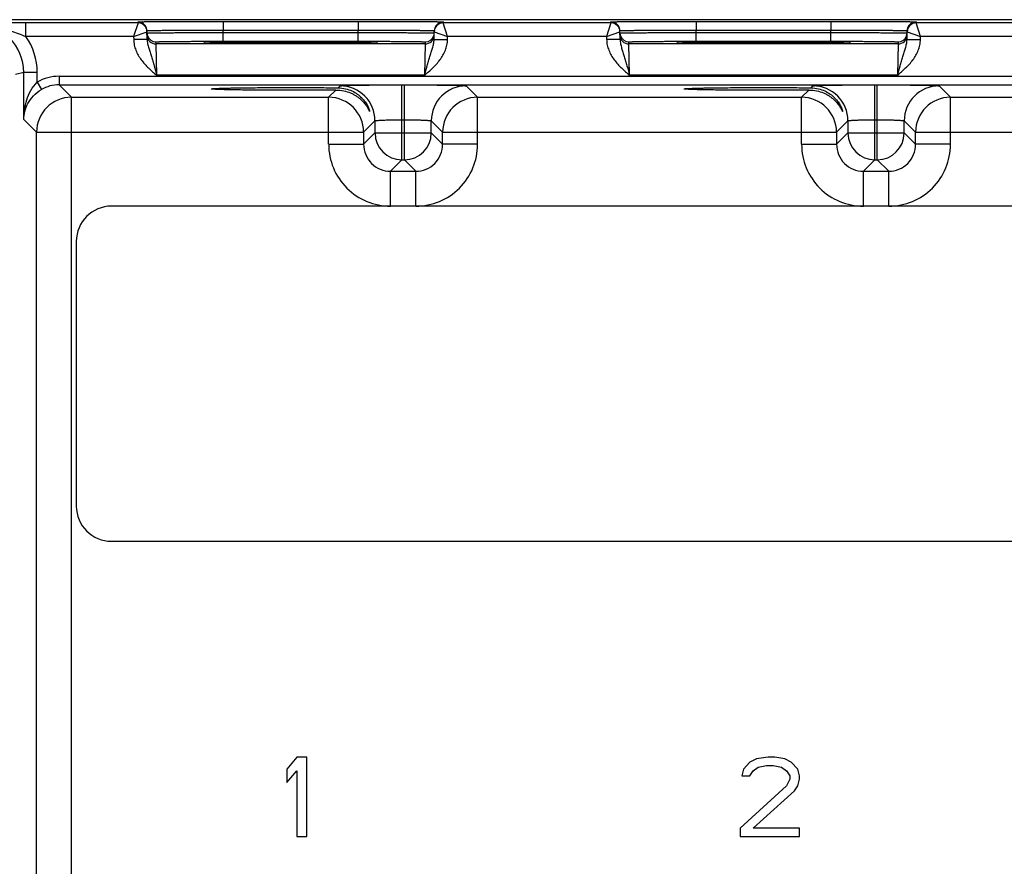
# Model space of a CAD drawing. Header units: inches. Extents: x 0 to 34, y 0 to 22.
# Tile 33 of 41: x 12.7 to 17.1, y 11.3 to 15. Entities that reach past the tile are written whole.
import ezdxf

# ---------------------------------------------------------------- set-up
doc = ezdxf.new("R2010")
doc.units = ezdxf.units.IN
doc.header["$LTSCALE"] = 1.87
doc.header["$MEASUREMENT"] = 0
doc.layers.get('0').update_dxf_attribs({"linetype": 'CONTINUOUS'})

msp = doc.modelspace()

# ---------------------------------------------------------------- linework, layer by layer
at = {"color": 7, "linetype": 'CONTINUOUS'}
for p, q in [((29.9612, 15.0335), (12.3156, 15.0335)), ((13.2044, 15.019), (13.2043, 15.024)), ((13.5843, 15.0257), (13.5843, 14.9864)), ((13.5843, 15.0257), (14.1861, 15.0257)), ((14.1861, 15.0257), (14.1861, 14.9864)), ((14.566, 15.024), (14.5659, 15.019)), ((15.3144, 15.019), (15.3143, 15.024)), ((15.6943, 15.0257), (15.6943, 14.9864)), ((15.6943, 15.0257), (16.2961, 15.0257)), ((16.2961, 15.0257), (16.2961, 14.9864)), ((16.676, 15.024), (16.6759, 15.019)), ((12.7037, 14.959), (12.7037, 15.019)), ((13.2044, 15.019), (12.7037, 15.019)), ((13.2044, 15.019), (13.1848, 14.959)), ((13.245, 14.9457), (13.2443, 14.9847)), ((13.5844, 14.9765), (13.5843, 14.9864)), ((13.5843, 14.9864), (14.1861, 14.9864)), ((14.1859, 14.9765), (14.1861, 14.9864)), ((14.5253, 14.9457), (14.526, 14.9847)), ((15.3144, 15.019), (14.5659, 15.019)), ((14.5856, 14.959), (14.5659, 15.019)), ((15.3144, 15.019), (15.2948, 14.959)), ((15.355, 14.9457), (15.3543, 14.9847)), ((15.6944, 14.9765), (15.6943, 14.9864)), ((15.6943, 14.9864), (16.2961, 14.9864)), ((16.2959, 14.9765), (16.2961, 14.9864)), ((16.6353, 14.9457), (16.636, 14.9847)), ((17.4244, 15.019), (16.6759, 15.019)), ((16.6956, 14.959), (16.6759, 15.019)), ((13.1848, 14.959), (12.7037, 14.959)), ((13.1848, 14.959), (13.2444, 14.9797)), ((13.1848, 14.959), (13.185, 14.9447)), ((13.245, 14.9457), (13.185, 14.9447)), ((13.5844, 14.9372), (13.5844, 14.9765)), ((13.5844, 14.9765), (14.1859, 14.9765)), ((13.5844, 14.9372), (14.1859, 14.9372)), ((14.1859, 14.9372), (14.1859, 14.9765)), ((14.5253, 14.9457), (14.5853, 14.9447)), ((14.5259, 14.9797), (14.5856, 14.959)), ((14.5853, 14.9447), (14.5856, 14.959)), ((15.2948, 14.959), (14.5856, 14.959)), ((15.2948, 14.959), (15.3544, 14.9797)), ((15.2948, 14.959), (15.295, 14.9447)), ((15.355, 14.9457), (15.295, 14.9447)), ((15.6944, 14.9372), (15.6944, 14.9765)), ((15.6944, 14.9765), (16.2959, 14.9765)), ((15.6944, 14.9372), (16.2959, 14.9372)), ((16.2959, 14.9372), (16.2959, 14.9765)), ((16.6353, 14.9457), (16.6953, 14.9447)), ((16.6359, 14.9797), (16.6956, 14.959)), ((16.6953, 14.9447), (16.6956, 14.959)), ((17.4048, 14.959), (16.6956, 14.959)), ((13.2847, 14.9252), (13.2845, 14.9345)), ((14.4856, 14.9252), (13.2847, 14.9252)), ((13.2878, 14.7852), (13.2847, 14.9252)), ((13.5267, 14.9322), (13.5039, 14.9329)), ((13.507, 14.9327), (13.5054, 14.9328)), ((13.509, 14.9327), (13.507, 14.9327)), ((13.5126, 14.9325), (13.509, 14.9327)), ((13.5169, 14.9324), (13.5126, 14.9325)), ((13.524, 14.9322), (13.5169, 14.9324)), ((13.5349, 14.932), (13.524, 14.9322)), ((13.5485, 14.9318), (13.5349, 14.932)), ((13.565, 14.9316), (13.5485, 14.9318)), ((13.5849, 14.9313), (13.565, 14.9316)), ((13.6085, 14.9311), (13.5849, 14.9313)), ((13.636, 14.9309), (13.6085, 14.9311)), ((13.6677, 14.9307), (13.636, 14.9309)), ((13.7039, 14.9305), (13.6677, 14.9307)), ((13.7447, 14.9303), (13.7039, 14.9305)), ((13.7803, 14.9302), (13.7447, 14.9303)), ((13.8185, 14.9301), (13.7803, 14.9302)), ((13.8602, 14.9301), (13.8185, 14.9301)), ((13.9065, 14.9301), (13.8602, 14.9301)), ((13.9427, 14.9301), (13.9065, 14.9301)), ((13.9875, 14.9302), (13.9427, 14.9301)), ((14.0277, 14.9303), (13.9875, 14.9302)), ((14.0639, 14.9305), (14.0277, 14.9303)), ((14.0964, 14.9306), (14.0639, 14.9305)), ((14.1252, 14.9308), (14.0964, 14.9306)), ((14.1502, 14.931), (14.1252, 14.9308)), ((14.176, 14.9312), (14.1502, 14.931)), ((14.1971, 14.9315), (14.176, 14.9312)), ((14.2147, 14.9317), (14.1971, 14.9315)), ((14.2294, 14.9319), (14.2147, 14.9317)), ((14.2416, 14.9321), (14.2294, 14.9319)), ((14.2514, 14.9324), (14.2416, 14.9321)), ((14.2665, 14.9329), (14.2438, 14.9322)), ((14.2577, 14.9325), (14.2514, 14.9324)), ((14.2614, 14.9327), (14.2577, 14.9325)), ((14.2635, 14.9328), (14.2614, 14.9327)), ((14.2652, 14.9328), (14.2635, 14.9328)), ((14.2666, 14.9329), (14.2652, 14.9328)), ((14.4856, 14.9252), (14.4825, 14.7852)), ((14.4858, 14.9345), (14.4856, 14.9252)), ((15.3947, 14.9252), (15.3945, 14.9345)), ((16.5956, 14.9252), (15.3947, 14.9252)), ((15.3978, 14.7852), (15.3947, 14.9252)), ((15.6367, 14.9322), (15.6139, 14.9329)), ((15.617, 14.9327), (15.6154, 14.9328)), ((15.619, 14.9327), (15.617, 14.9327)), ((15.6226, 14.9325), (15.619, 14.9327)), ((15.6269, 14.9324), (15.6226, 14.9325)), ((15.634, 14.9322), (15.6269, 14.9324)), ((15.6449, 14.932), (15.634, 14.9322)), ((15.6585, 14.9318), (15.6449, 14.932)), ((15.675, 14.9316), (15.6585, 14.9318)), ((15.6949, 14.9313), (15.675, 14.9316)), ((15.7185, 14.9311), (15.6949, 14.9313)), ((15.746, 14.9309), (15.7185, 14.9311)), ((15.7777, 14.9307), (15.746, 14.9309)), ((15.8139, 14.9305), (15.7777, 14.9307)), ((15.8547, 14.9303), (15.8139, 14.9305)), ((15.8903, 14.9302), (15.8547, 14.9303)), ((15.9285, 14.9301), (15.8903, 14.9302)), ((15.9702, 14.9301), (15.9285, 14.9301)), ((16.0165, 14.9301), (15.9702, 14.9301)), ((16.0527, 14.9301), (16.0165, 14.9301)), ((16.0975, 14.9302), (16.0527, 14.9301)), ((16.1377, 14.9303), (16.0975, 14.9302)), ((16.1739, 14.9305), (16.1377, 14.9303)), ((16.2064, 14.9306), (16.1739, 14.9305)), ((16.2352, 14.9308), (16.2064, 14.9306)), ((16.2602, 14.931), (16.2352, 14.9308)), ((16.286, 14.9312), (16.2602, 14.931)), ((16.3071, 14.9315), (16.286, 14.9312)), ((16.3247, 14.9317), (16.3071, 14.9315)), ((16.3394, 14.9319), (16.3247, 14.9317)), ((16.3516, 14.9321), (16.3394, 14.9319)), ((16.3614, 14.9324), (16.3516, 14.9321)), ((16.3765, 14.9329), (16.3538, 14.9322)), ((16.3677, 14.9325), (16.3614, 14.9324)), ((16.3714, 14.9327), (16.3677, 14.9325)), ((16.3735, 14.9328), (16.3714, 14.9327)), ((16.3752, 14.9328), (16.3735, 14.9328)), ((16.3766, 14.9329), (16.3752, 14.9328)), ((16.5956, 14.9252), (16.5925, 14.7852)), ((16.5958, 14.9345), (16.5956, 14.9252)), ((12.6945, 14.798), (12.6583, 14.789)), ((12.6945, 14.5886), (12.6945, 14.798)), ((12.7545, 14.798), (12.6945, 14.798)), ((12.7545, 14.7545), (12.7545, 14.798)), ((12.8521, 14.7809), (12.8521, 14.7428)), ((12.8521, 14.7809), (29.5526, 14.7809)), ((14.4825, 14.7852), (13.2878, 14.7852)), ((16.5925, 14.7852), (15.3978, 14.7852)), ((12.7545, 14.7545), (12.7736, 14.7216)), ((12.9078, 14.6872), (12.8521, 14.7428)), ((12.8521, 14.7428), (29.5526, 14.7428)), ((14.0549, 14.6872), (14.0872, 14.7194)), ((14.0972, 14.7295), (14.1057, 14.7379)), ((14.3816, 14.4079), (14.3816, 14.7427)), ((14.3816, 14.7427), (14.3928, 14.7427)), ((14.3928, 14.4079), (14.3928, 14.7427)), ((14.6687, 14.7379), (14.7194, 14.6872)), ((16.1649, 14.6872), (16.1972, 14.7194)), ((16.2072, 14.7295), (16.2157, 14.7379)), ((16.4916, 14.4079), (16.4916, 14.7427)), ((16.4916, 14.7427), (16.5028, 14.7427)), ((16.5028, 14.4079), (16.5028, 14.7427)), ((16.7787, 14.7379), (16.8294, 14.6872)), ((12.9078, 8.4418), (12.9078, 14.6872)), ((12.9078, 14.6872), (14.0549, 14.6872)), ((14.0549, 14.4772), (14.0549, 14.6872)), ((14.7194, 14.4772), (14.7194, 14.6872)), ((14.7194, 14.6872), (16.1649, 14.6872)), ((16.1649, 14.4772), (16.1649, 14.6872)), ((16.8294, 14.4772), (16.8294, 14.6872)), ((16.8294, 14.6872), (18.2749, 14.6872)), ((12.7518, 14.5312), (12.6945, 14.5886)), ((14.3816, 14.5867), (14.3928, 14.5867)), ((16.4916, 14.5867), (16.5028, 14.5867)), ((14.2616, 14.582), (14.2109, 14.5312)), ((14.2616, 14.582), (14.2616, 14.5279)), ((14.5127, 14.5279), (14.5127, 14.582)), ((14.5127, 14.582), (14.5635, 14.5312)), ((16.3716, 14.582), (16.3209, 14.5312)), ((16.3716, 14.582), (16.3716, 14.5279)), ((16.6227, 14.5279), (16.6227, 14.582)), ((16.6227, 14.582), (16.6735, 14.5312)), ((12.7518, 8.5977), (12.7518, 14.5312)), ((12.7518, 14.5312), (14.2109, 14.5312)), ((14.2109, 14.5312), (14.2109, 14.4772)), ((14.2616, 14.5279), (14.2109, 14.4772)), ((14.2616, 14.5279), (14.5127, 14.5279)), ((14.5127, 14.5279), (14.5635, 14.4772)), ((14.5635, 14.4772), (14.5635, 14.5312)), ((14.5635, 14.5312), (16.3209, 14.5312)), ((16.3209, 14.5312), (16.3209, 14.4772)), ((16.3716, 14.5279), (16.3209, 14.4772)), ((16.3716, 14.5279), (16.6227, 14.5279)), ((16.6227, 14.5279), (16.6735, 14.4772)), ((16.6735, 14.4772), (16.6735, 14.5312)), ((16.6735, 14.5312), (18.4309, 14.5312)), ((14.0549, 14.4772), (14.2109, 14.4772)), ((14.7194, 14.4772), (14.5635, 14.4772)), ((16.1649, 14.4772), (16.3209, 14.4772)), ((16.8294, 14.4772), (16.6735, 14.4772)), ((14.3816, 14.4079), (14.3309, 14.3572)), ((14.3816, 14.4079), (14.3928, 14.4079)), ((14.3928, 14.4079), (14.4435, 14.3572)), ((16.4916, 14.4079), (16.4409, 14.3572)), ((16.4916, 14.4079), (16.5028, 14.4079)), ((16.5028, 14.4079), (16.5535, 14.3572)), ((14.3309, 14.2012), (14.3309, 14.3572)), ((14.3309, 14.3572), (14.4435, 14.3572)), ((14.4435, 14.2012), (14.4435, 14.3572)), ((16.4409, 14.2012), (16.4409, 14.3572)), ((16.4409, 14.3572), (16.5535, 14.3572)), ((16.5535, 14.2012), (16.5535, 14.3572)), ((29.3069, 14.2012), (13.0864, 14.2012)), ((12.9289, 14.0438), (12.9289, 12.8627)), ((13.0864, 12.7052), (29.3069, 12.7052)), ((13.9132, 11.7417), (13.8689, 11.6889)), ((13.9575, 11.7417), (13.9132, 11.7417)), ((13.9575, 11.3873), (13.9575, 11.7417)), ((15.9641, 11.7341), (15.9346, 11.719)), ((16.0158, 11.7417), (15.9641, 11.7341)), ((16.0453, 11.7417), (16.0158, 11.7417)), ((16.0896, 11.7341), (16.0453, 11.7417)), ((16.1191, 11.719), (16.0896, 11.7341)), ((13.8689, 11.6889), (13.8689, 11.6286)), ((15.9051, 11.6889), (15.8977, 11.6587)), ((15.9346, 11.719), (15.9051, 11.6889)), ((15.9493, 11.6813), (15.9715, 11.6964)), ((15.9715, 11.6964), (16.0084, 11.704)), ((16.0084, 11.704), (16.0379, 11.704)), ((16.0379, 11.704), (16.0748, 11.6964)), ((16.0748, 11.6964), (16.097, 11.6813)), ((16.1487, 11.6889), (16.1191, 11.719)), ((16.156, 11.6587), (16.1487, 11.6889)), ((13.8689, 11.6286), (13.9132, 11.6813)), ((13.9132, 11.6813), (13.9132, 11.3873)), ((15.8977, 11.6587), (15.9346, 11.6587)), ((15.9346, 11.6587), (15.9493, 11.6813)), ((16.097, 11.6813), (16.1118, 11.6587)), ((16.1118, 11.6437), (16.097, 11.6135)), ((16.1118, 11.6587), (16.1118, 11.6437)), ((16.1487, 11.6135), (16.156, 11.6437)), ((16.156, 11.6437), (16.156, 11.6587)), ((16.097, 11.6135), (15.8903, 11.425)), ((16.1339, 11.5909), (16.1487, 11.6135)), ((15.9493, 11.425), (16.1339, 11.5909)), ((15.8903, 11.425), (15.8903, 11.3873)), ((16.156, 11.425), (15.9493, 11.425)), ((16.156, 11.3873), (16.156, 11.425)), ((13.9132, 11.3873), (13.9575, 11.3873)), ((15.8903, 11.3873), (16.156, 11.3873))]:
    msp.add_line(p, q, dxfattribs=at)
for points in [[(13.5054, 14.9328), (13.504, 14.9329), (13.5035, 14.9329), (13.503, 14.933), (13.5026, 14.933), (13.5024, 14.933), (13.5022, 14.933)], [(14.2682, 14.933), (14.2681, 14.933), (14.2679, 14.933), (14.2675, 14.933), (14.2671, 14.9329), (14.2666, 14.9329)], [(15.6154, 14.9328), (15.614, 14.9329), (15.6135, 14.9329), (15.613, 14.933), (15.6126, 14.933), (15.6124, 14.933), (15.6122, 14.933)], [(16.3782, 14.933), (16.3781, 14.933), (16.3779, 14.933), (16.3775, 14.933), (16.3771, 14.9329), (16.3766, 14.9329)]]:
    msp.add_lwpolyline(points, dxfattribs=at)
for centre, radius, start, end in [((13.2044, 14.984), 0.04, 18.8019, 90.0002), ((14.566, 14.984), 0.04, 89.9998, 161.1981), ((15.3144, 14.984), 0.04, 18.8019, 90.0002), ((16.676, 14.984), 0.04, 89.9998, 161.1981), ((12.474, 14.798), 0.2205, 0.0041, 90.0099), ((12.7063, -33.3846), 48.4036, 90.00308, 90.18806), ((13.2044, 14.979), 0.04, 1.0012, 89.9999), ((13.2041, 14.984), 0.0402, 1.0528, 18.7474), ((14.5659, 14.979), 0.04, 90.0018, 179), ((14.5662, 14.984), 0.0402, 161.2526, 178.9472), ((15.3144, 14.979), 0.04, 1.0012, 89.9999), ((15.3141, 14.984), 0.0402, 1.0528, 18.7474), ((16.6759, 14.979), 0.04, 90.0018, 179), ((16.6762, 14.984), 0.0402, 161.2526, 178.9472), ((12.4741, 14.798), 0.2804, 359.9998, 35.0326), ((13.2848, 14.9746), 0.0402, 181.0528, 198.7479), ((13.2847, 14.9652), 0.04, 180.9999, 270.0003), ((13.2845, 14.9745), 0.04, 198.8014, 270.0007), ((14.4856, 14.9652), 0.04, 269.9997, 359.0001), ((14.4858, 14.9745), 0.04, 269.9993, 341.1986), ((14.4856, 14.9746), 0.0402, 341.2521, 358.9472), ((15.3948, 14.9746), 0.0402, 181.0528, 198.7479), ((15.3947, 14.9652), 0.04, 180.9999, 270.0003), ((15.3945, 14.9745), 0.04, 198.8014, 270.0007), ((16.5956, 14.9652), 0.04, 269.9997, 359.0001), ((16.5958, 14.9745), 0.04, 269.9993, 341.1986), ((16.5956, 14.9746), 0.0402, 341.2521, 358.9472), ((12.8521, 14.5869), 0.194, 89.999, 120.2205), ((12.8521, 14.5869), 0.156, 89.9936, 120.2181), ((14.1056, 14.5819), 0.156, 0.0209, 89.9791), ((14.6688, 14.5819), 0.156, 90.0209, 179.9791), ((16.2156, 14.5819), 0.156, 0.0209, 89.9791), ((16.7788, 14.5819), 0.156, 90.0209, 179.9791), ((12.9078, 14.5312), 0.156, 90.0209, 179.9791), ((14.0549, 14.5312), 0.156, 0.0209, 89.9791), ((14.7195, 14.5312), 0.156, 90.0209, 179.9791), ((16.1649, 14.5312), 0.156, 0.0209, 89.9791), ((16.8295, 14.5312), 0.156, 90.0209, 179.9791), ((14.3817, 14.528), 0.12, 180.021, 269.979), ((14.3927, 14.528), 0.12, 270.021, 359.979), ((16.4917, 14.528), 0.12, 180.021, 269.979), ((16.5027, 14.528), 0.12, 270.021, 359.979), ((14.3309, 14.4772), 0.2759, 179.9966, 270.0034), ((14.3308, 14.4771), 0.1199, 179.9646, 270.0355), ((14.4435, 14.4772), 0.2759, 269.9966, 0.0034), ((14.4436, 14.4771), 0.1199, 269.9646, 0.0355), ((16.4409, 14.4772), 0.2759, 179.9966, 270.0034), ((16.4408, 14.4771), 0.1199, 179.9646, 270.0355), ((16.5535, 14.4772), 0.2759, 269.9966, 0.0034), ((16.5536, 14.4771), 0.1199, 269.9646, 0.0355), ((13.0864, 14.0438), 0.1575, 90, 180), ((13.0864, 12.8627), 0.1575, 180, 270)]:
    msp.add_arc(centre, radius, start, end, dxfattribs=at)
for points, knots in [([(13.2043, 15.024), (13.2043, 15.024), (13.2044, 15.0241), (13.2045, 15.0241), (13.2046, 15.0241), (13.2049, 15.0241), (13.2055, 15.0242), (13.2063, 15.0242), (13.2073, 15.0242), (13.2085, 15.0243), (13.21, 15.0243), (13.2124, 15.0244), (13.216, 15.0244), (13.221, 15.0245), (13.2268, 15.0246), (13.2335, 15.0247), (13.2411, 15.0247), (13.2528, 15.0248), (13.2694, 15.025), (13.2915, 15.0251), (13.3165, 15.0252), (13.344, 15.0253), (13.3739, 15.0254), (13.4057, 15.0255), (13.4393, 15.0256), (13.4743, 15.0256), (13.5228, 15.0257), (13.5596, 15.0257), (13.5843, 15.0257)], [0, 0, 0, 0, 0.000092, 0.000323, 0.000702, 0.001231, 0.002737, 0.004843, 0.007547, 0.010849, 0.014746, 0.019237, 0.029987, 0.043073, 0.058463, 0.076123, 0.096008, 0.118071, 0.168514, 0.226966, 0.292866, 0.365578, 0.444402, 0.528578, 0.617296, 0.7097, 0.8049, 1, 1, 1, 1]), ([(14.1861, 15.0257), (14.2108, 15.0257), (14.2475, 15.0257), (14.296, 15.0256), (14.331, 15.0256), (14.3646, 15.0255), (14.3965, 15.0254), (14.4263, 15.0253), (14.4539, 15.0252), (14.4788, 15.0251), (14.501, 15.025), (14.5176, 15.0248), (14.5293, 15.0247), (14.5368, 15.0247), (14.5435, 15.0246), (14.5493, 15.0245), (14.5543, 15.0244), (14.5579, 15.0244), (14.5603, 15.0243), (14.5618, 15.0243), (14.5631, 15.0242), (14.5641, 15.0242), (14.5649, 15.0242), (14.5654, 15.0241), (14.5657, 15.0241), (14.5659, 15.0241), (14.5659, 15.0241), (14.566, 15.024), (14.566, 15.024)], [0, 0, 0, 0, 0.1951, 0.2903, 0.382704, 0.471422, 0.555598, 0.634422, 0.707134, 0.773034, 0.831486, 0.881929, 0.903992, 0.923877, 0.941537, 0.956927, 0.970014, 0.980763, 0.985254, 0.989151, 0.992453, 0.995157, 0.997263, 0.998769, 0.999298, 0.999677, 0.999908, 1, 1, 1, 1]), ([(15.3143, 15.024), (15.3143, 15.024), (15.3144, 15.0241), (15.3145, 15.0241), (15.3146, 15.0241), (15.3149, 15.0241), (15.3155, 15.0242), (15.3163, 15.0242), (15.3173, 15.0242), (15.3185, 15.0243), (15.32, 15.0243), (15.3224, 15.0244), (15.326, 15.0244), (15.331, 15.0245), (15.3368, 15.0246), (15.3435, 15.0247), (15.3511, 15.0247), (15.3628, 15.0248), (15.3794, 15.025), (15.4015, 15.0251), (15.4265, 15.0252), (15.454, 15.0253), (15.4839, 15.0254), (15.5157, 15.0255), (15.5493, 15.0256), (15.5843, 15.0256), (15.6328, 15.0257), (15.6696, 15.0257), (15.6943, 15.0257)], [0, 0, 0, 0, 0.000092, 0.000323, 0.000702, 0.001231, 0.002737, 0.004843, 0.007547, 0.010849, 0.014746, 0.019237, 0.029987, 0.043073, 0.058463, 0.076123, 0.096008, 0.118071, 0.168514, 0.226966, 0.292866, 0.365578, 0.444402, 0.528578, 0.617296, 0.7097, 0.8049, 1, 1, 1, 1]), ([(16.2961, 15.0257), (16.3208, 15.0257), (16.3575, 15.0257), (16.406, 15.0256), (16.441, 15.0256), (16.4746, 15.0255), (16.5065, 15.0254), (16.5363, 15.0253), (16.5639, 15.0252), (16.5888, 15.0251), (16.611, 15.025), (16.6276, 15.0248), (16.6393, 15.0247), (16.6468, 15.0247), (16.6535, 15.0246), (16.6593, 15.0245), (16.6643, 15.0244), (16.6679, 15.0244), (16.6703, 15.0243), (16.6718, 15.0243), (16.6731, 15.0242), (16.6741, 15.0242), (16.6749, 15.0242), (16.6754, 15.0241), (16.6757, 15.0241), (16.6759, 15.0241), (16.6759, 15.0241), (16.676, 15.024), (16.676, 15.024)], [0, 0, 0, 0, 0.1951, 0.2903, 0.382704, 0.471422, 0.555598, 0.634422, 0.707134, 0.773034, 0.831486, 0.881929, 0.903992, 0.923877, 0.941537, 0.956927, 0.970014, 0.980763, 0.985254, 0.989151, 0.992453, 0.995157, 0.997263, 0.998769, 0.999298, 0.999677, 0.999908, 1, 1, 1, 1]), ([(12.5689, 15.006), (12.5803, 15.003), (12.6028, 14.9963), (12.6362, 14.9844), (12.6697, 14.9715), (12.6922, 14.9631), (12.7037, 14.959)], [0, 0, 0, 0, 0.2459, 0.49373, 0.744893, 1, 1, 1, 1]), ([(13.2443, 14.9847), (13.2443, 14.9848), (13.2445, 14.9848), (13.2448, 14.9849), (13.2453, 14.9849), (13.246, 14.985), (13.247, 14.985), (13.2481, 14.9851), (13.2494, 14.9851), (13.2516, 14.9852), (13.2548, 14.9853), (13.2592, 14.9854), (13.2645, 14.9855), (13.2705, 14.9856), (13.2772, 14.9857), (13.2877, 14.9858), (13.3025, 14.9859), (13.3223, 14.9861), (13.3446, 14.9862), (13.3693, 14.9863), (13.396, 14.9864), (13.4245, 14.9864), (13.4654, 14.9865), (13.5188, 14.9865), (13.5622, 14.9864), (13.5843, 14.9864)], [0, 0, 0, 0, 0.000343, 0.001258, 0.002769, 0.004877, 0.007583, 0.010885, 0.014783, 0.019274, 0.030023, 0.043108, 0.058497, 0.076155, 0.096038, 0.118099, 0.168538, 0.226986, 0.292883, 0.365592, 0.444414, 0.528588, 0.617304, 0.804905, 1, 1, 1, 1]), ([(14.1861, 14.9864), (14.2082, 14.9864), (14.2515, 14.9865), (14.305, 14.9865), (14.3458, 14.9864), (14.3743, 14.9864), (14.4011, 14.9863), (14.4257, 14.9862), (14.448, 14.9861), (14.4678, 14.9859), (14.4827, 14.9858), (14.4931, 14.9857), (14.4999, 14.9856), (14.5059, 14.9855), (14.5111, 14.9854), (14.5156, 14.9853), (14.5188, 14.9852), (14.5209, 14.9851), (14.5223, 14.9851), (14.5234, 14.985), (14.5243, 14.985), (14.525, 14.9849), (14.5255, 14.9849), (14.5258, 14.9848), (14.526, 14.9848), (14.526, 14.9847)], [0, 0, 0, 0, 0.195095, 0.382696, 0.471411, 0.555586, 0.634408, 0.707117, 0.773013, 0.831462, 0.881901, 0.903962, 0.923845, 0.941503, 0.956892, 0.969977, 0.980726, 0.985217, 0.989114, 0.992417, 0.995123, 0.997231, 0.998742, 0.999657, 1, 1, 1, 1]), ([(15.3543, 14.9847), (15.3543, 14.9848), (15.3545, 14.9848), (15.3548, 14.9849), (15.3553, 14.9849), (15.356, 14.985), (15.357, 14.985), (15.3581, 14.9851), (15.3594, 14.9851), (15.3616, 14.9852), (15.3648, 14.9853), (15.3692, 14.9854), (15.3745, 14.9855), (15.3805, 14.9856), (15.3872, 14.9857), (15.3977, 14.9858), (15.4125, 14.9859), (15.4323, 14.9861), (15.4546, 14.9862), (15.4793, 14.9863), (15.506, 14.9864), (15.5345, 14.9864), (15.5754, 14.9865), (15.6288, 14.9865), (15.6722, 14.9864), (15.6943, 14.9864)], [0, 0, 0, 0, 0.000343, 0.001258, 0.002769, 0.004877, 0.007583, 0.010885, 0.014783, 0.019274, 0.030023, 0.043108, 0.058497, 0.076155, 0.096038, 0.118099, 0.168538, 0.226986, 0.292883, 0.365592, 0.444414, 0.528588, 0.617304, 0.804905, 1, 1, 1, 1]), ([(16.2961, 14.9864), (16.3182, 14.9864), (16.3615, 14.9865), (16.415, 14.9865), (16.4558, 14.9864), (16.4843, 14.9864), (16.5111, 14.9863), (16.5357, 14.9862), (16.558, 14.9861), (16.5778, 14.9859), (16.5927, 14.9858), (16.6031, 14.9857), (16.6099, 14.9856), (16.6159, 14.9855), (16.6211, 14.9854), (16.6256, 14.9853), (16.6288, 14.9852), (16.6309, 14.9851), (16.6323, 14.9851), (16.6334, 14.985), (16.6343, 14.985), (16.635, 14.9849), (16.6355, 14.9849), (16.6358, 14.9848), (16.636, 14.9848), (16.636, 14.9847)], [0, 0, 0, 0, 0.195095, 0.382696, 0.471411, 0.555586, 0.634408, 0.707117, 0.773013, 0.831462, 0.881901, 0.903962, 0.923845, 0.941503, 0.956892, 0.969977, 0.980726, 0.985217, 0.989114, 0.992417, 0.995123, 0.997231, 0.998742, 0.999657, 1, 1, 1, 1]), ([(13.185, 14.9447), (13.1852, 14.9365), (13.1871, 14.9202), (13.1942, 14.8967), (13.2049, 14.8746), (13.2229, 14.8473), (13.2508, 14.8172), (13.2755, 14.7959), (13.2878, 14.7852)], [0, 0, 0, 0, 0.124949, 0.24993, 0.374943, 0.499986, 0.749894, 1, 1, 1, 1]), ([(13.2445, 14.9738), (13.2445, 14.9739), (13.2447, 14.9739), (13.245, 14.9739), (13.2455, 14.974), (13.2462, 14.974), (13.2472, 14.9741), (13.2483, 14.9741), (13.2496, 14.9742), (13.2518, 14.9742), (13.255, 14.9743), (13.2594, 14.9744), (13.2646, 14.9745), (13.2706, 14.9746), (13.2774, 14.9747), (13.2879, 14.9749), (13.3027, 14.975), (13.3225, 14.9752), (13.3448, 14.9754), (13.3695, 14.9756), (13.3962, 14.9757), (13.4247, 14.9759), (13.4655, 14.9761), (13.519, 14.9763), (13.5623, 14.9764), (13.5844, 14.9765)], [0, 0, 0, 0, 0.00033, 0.001241, 0.002749, 0.004856, 0.007562, 0.010864, 0.014762, 0.019252, 0.030002, 0.043087, 0.058478, 0.076136, 0.09602, 0.118081, 0.168521, 0.226971, 0.292867, 0.365577, 0.444399, 0.528574, 0.617291, 0.804896, 1, 1, 1, 1]), ([(13.245, 14.9457), (13.2451, 14.9391), (13.2469, 14.9259), (13.252, 14.9067), (13.2578, 14.8877), (13.2639, 14.8684), (13.27, 14.8484), (13.2781, 14.8206), (13.2839, 14.7995), (13.2878, 14.7852)], [0, 0, 0, 0, 0.120104, 0.238267, 0.357051, 0.478567, 0.603962, 0.733306, 1, 1, 1, 1]), ([(13.2845, 14.9345), (13.2845, 14.9346), (13.2847, 14.9346), (13.2849, 14.9347), (13.2854, 14.9347), (13.286, 14.9348), (13.2868, 14.9349), (13.2883, 14.935), (13.2905, 14.9351), (13.2937, 14.9352), (13.2977, 14.9353), (13.3023, 14.9354), (13.3076, 14.9355), (13.3135, 14.9357), (13.3228, 14.9358), (13.3358, 14.936), (13.3533, 14.9362), (13.373, 14.9364), (13.3948, 14.9366), (13.4183, 14.9367), (13.4435, 14.9369), (13.4795, 14.937), (13.5267, 14.9371), (13.5649, 14.9372), (13.5844, 14.9372)], [0, 0, 0, 0, 0.000367, 0.001291, 0.002806, 0.004918, 0.007626, 0.010931, 0.019321, 0.030071, 0.043156, 0.058545, 0.076201, 0.096083, 0.118142, 0.168576, 0.22702, 0.292911, 0.365614, 0.444431, 0.5286, 0.617312, 0.804907, 1, 1, 1, 1]), ([(13.5039, 14.9341), (13.5098, 14.9343), (13.5252, 14.9347), (13.5536, 14.9352), (13.592, 14.9357), (13.6392, 14.9361), (13.6939, 14.9364), (13.7767, 14.9367), (13.8852, 14.9369), (13.9936, 14.9367), (14.0764, 14.9364), (14.1311, 14.9361), (14.1784, 14.9357), (14.2168, 14.9352), (14.2451, 14.9347), (14.2606, 14.9343), (14.2665, 14.9341)], [0, 0, 0, 0, 0.0232, 0.0608, 0.111657, 0.174242, 0.246665, 0.326737, 0.500006, 0.673274, 0.753345, 0.825766, 0.88835, 0.939205, 0.976802, 1, 1, 1, 1]), ([(14.1859, 14.9765), (14.208, 14.9764), (14.2514, 14.9763), (14.3048, 14.9761), (14.3456, 14.9759), (14.3742, 14.9757), (14.4009, 14.9756), (14.4255, 14.9754), (14.4478, 14.9752), (14.4676, 14.975), (14.4825, 14.9749), (14.4929, 14.9747), (14.4997, 14.9746), (14.5057, 14.9745), (14.5109, 14.9744), (14.5154, 14.9743), (14.5186, 14.9742), (14.5207, 14.9742), (14.5221, 14.9741), (14.5232, 14.9741), (14.5241, 14.974), (14.5248, 14.974), (14.5254, 14.9739), (14.5256, 14.9739), (14.5258, 14.9739), (14.5258, 14.9738)], [0, 0, 0, 0, 0.195104, 0.382709, 0.471426, 0.555601, 0.634423, 0.707132, 0.773029, 0.831478, 0.881918, 0.90398, 0.923864, 0.941522, 0.956912, 0.969998, 0.980748, 0.985238, 0.989136, 0.992438, 0.995144, 0.997251, 0.998759, 0.99967, 1, 1, 1, 1]), ([(14.1859, 14.9372), (14.2054, 14.9372), (14.2437, 14.9371), (14.2908, 14.937), (14.3269, 14.9369), (14.352, 14.9367), (14.3756, 14.9366), (14.3973, 14.9364), (14.417, 14.9362), (14.4345, 14.936), (14.4476, 14.9358), (14.4568, 14.9357), (14.4628, 14.9355), (14.4681, 14.9354), (14.4727, 14.9353), (14.4766, 14.9352), (14.4798, 14.9351), (14.4821, 14.935), (14.4835, 14.9349), (14.4843, 14.9348), (14.4849, 14.9347), (14.4854, 14.9347), (14.4856, 14.9346), (14.4858, 14.9346), (14.4858, 14.9345)], [0, 0, 0, 0, 0.195093, 0.382688, 0.4714, 0.555569, 0.634386, 0.707089, 0.77298, 0.831424, 0.881858, 0.903917, 0.923799, 0.941455, 0.956844, 0.969929, 0.980679, 0.989069, 0.992374, 0.995082, 0.997194, 0.998709, 0.999633, 1, 1, 1, 1]), ([(14.4825, 14.7852), (14.4864, 14.7995), (14.4922, 14.8206), (14.5003, 14.8484), (14.5064, 14.8684), (14.5125, 14.8877), (14.5184, 14.9067), (14.5234, 14.9259), (14.5252, 14.9391), (14.5253, 14.9457)], [0, 0, 0, 0, 0.266694, 0.396038, 0.521433, 0.642949, 0.761733, 0.879896, 1, 1, 1, 1]), ([(14.4825, 14.7852), (14.4949, 14.7959), (14.5196, 14.8172), (14.5474, 14.8473), (14.5655, 14.8746), (14.5761, 14.8967), (14.5833, 14.9202), (14.5852, 14.9365), (14.5853, 14.9447)], [0, 0, 0, 0, 0.250117, 0.500028, 0.625067, 0.750078, 0.875056, 1, 1, 1, 1]), ([(15.295, 14.9447), (15.2952, 14.9365), (15.2971, 14.9202), (15.3042, 14.8967), (15.3149, 14.8746), (15.3329, 14.8473), (15.3608, 14.8172), (15.3855, 14.7959), (15.3978, 14.7852)], [0, 0, 0, 0, 0.124949, 0.24993, 0.374943, 0.499986, 0.749894, 1, 1, 1, 1]), ([(15.3545, 14.9738), (15.3545, 14.9739), (15.3547, 14.9739), (15.355, 14.9739), (15.3555, 14.974), (15.3562, 14.974), (15.3572, 14.9741), (15.3583, 14.9741), (15.3596, 14.9742), (15.3618, 14.9742), (15.365, 14.9743), (15.3694, 14.9744), (15.3746, 14.9745), (15.3806, 14.9746), (15.3874, 14.9747), (15.3979, 14.9749), (15.4127, 14.975), (15.4325, 14.9752), (15.4548, 14.9754), (15.4795, 14.9756), (15.5062, 14.9757), (15.5347, 14.9759), (15.5755, 14.9761), (15.629, 14.9763), (15.6723, 14.9764), (15.6944, 14.9765)], [0, 0, 0, 0, 0.00033, 0.001241, 0.002749, 0.004856, 0.007562, 0.010864, 0.014762, 0.019252, 0.030002, 0.043087, 0.058478, 0.076136, 0.09602, 0.118081, 0.168521, 0.226971, 0.292867, 0.365577, 0.444399, 0.528574, 0.617291, 0.804896, 1, 1, 1, 1]), ([(15.355, 14.9457), (15.3551, 14.9391), (15.3569, 14.9259), (15.362, 14.9067), (15.3678, 14.8877), (15.3739, 14.8684), (15.38, 14.8484), (15.3881, 14.8206), (15.3939, 14.7995), (15.3978, 14.7852)], [0, 0, 0, 0, 0.120104, 0.238267, 0.357051, 0.478567, 0.603962, 0.733306, 1, 1, 1, 1]), ([(15.3945, 14.9345), (15.3945, 14.9346), (15.3947, 14.9346), (15.3949, 14.9347), (15.3954, 14.9347), (15.396, 14.9348), (15.3968, 14.9349), (15.3983, 14.935), (15.4005, 14.9351), (15.4037, 14.9352), (15.4077, 14.9353), (15.4123, 14.9354), (15.4176, 14.9355), (15.4235, 14.9357), (15.4328, 14.9358), (15.4458, 14.936), (15.4633, 14.9362), (15.483, 14.9364), (15.5048, 14.9366), (15.5283, 14.9367), (15.5535, 14.9369), (15.5895, 14.937), (15.6367, 14.9371), (15.6749, 14.9372), (15.6944, 14.9372)], [0, 0, 0, 0, 0.000367, 0.001291, 0.002806, 0.004918, 0.007626, 0.010931, 0.019321, 0.030071, 0.043156, 0.058545, 0.076201, 0.096083, 0.118142, 0.168576, 0.22702, 0.292911, 0.365614, 0.444431, 0.5286, 0.617312, 0.804907, 1, 1, 1, 1]), ([(15.6139, 14.9341), (15.6198, 14.9343), (15.6352, 14.9347), (15.6636, 14.9352), (15.702, 14.9357), (15.7492, 14.9361), (15.8039, 14.9364), (15.8867, 14.9367), (15.9952, 14.9369), (16.1036, 14.9367), (16.1864, 14.9364), (16.2411, 14.9361), (16.2884, 14.9357), (16.3268, 14.9352), (16.3551, 14.9347), (16.3706, 14.9343), (16.3765, 14.9341)], [0, 0, 0, 0, 0.0232, 0.0608, 0.111657, 0.174242, 0.246665, 0.326737, 0.500006, 0.673274, 0.753345, 0.825766, 0.88835, 0.939205, 0.976802, 1, 1, 1, 1]), ([(16.2959, 14.9765), (16.318, 14.9764), (16.3614, 14.9763), (16.4148, 14.9761), (16.4556, 14.9759), (16.4842, 14.9757), (16.5109, 14.9756), (16.5355, 14.9754), (16.5578, 14.9752), (16.5776, 14.975), (16.5925, 14.9749), (16.6029, 14.9747), (16.6097, 14.9746), (16.6157, 14.9745), (16.6209, 14.9744), (16.6254, 14.9743), (16.6286, 14.9742), (16.6307, 14.9742), (16.6321, 14.9741), (16.6332, 14.9741), (16.6341, 14.974), (16.6348, 14.974), (16.6354, 14.9739), (16.6356, 14.9739), (16.6358, 14.9739), (16.6358, 14.9738)], [0, 0, 0, 0, 0.195104, 0.382709, 0.471426, 0.555601, 0.634423, 0.707132, 0.773029, 0.831478, 0.881918, 0.90398, 0.923864, 0.941522, 0.956912, 0.969998, 0.980748, 0.985238, 0.989136, 0.992438, 0.995144, 0.997251, 0.998759, 0.99967, 1, 1, 1, 1]), ([(16.2959, 14.9372), (16.3154, 14.9372), (16.3537, 14.9371), (16.4008, 14.937), (16.4369, 14.9369), (16.462, 14.9367), (16.4856, 14.9366), (16.5073, 14.9364), (16.527, 14.9362), (16.5445, 14.936), (16.5576, 14.9358), (16.5668, 14.9357), (16.5728, 14.9355), (16.5781, 14.9354), (16.5827, 14.9353), (16.5866, 14.9352), (16.5898, 14.9351), (16.5921, 14.935), (16.5935, 14.9349), (16.5943, 14.9348), (16.5949, 14.9347), (16.5954, 14.9347), (16.5956, 14.9346), (16.5958, 14.9346), (16.5958, 14.9345)], [0, 0, 0, 0, 0.195093, 0.382688, 0.4714, 0.555569, 0.634386, 0.707089, 0.77298, 0.831424, 0.881858, 0.903917, 0.923799, 0.941455, 0.956844, 0.969929, 0.980679, 0.989069, 0.992374, 0.995082, 0.997194, 0.998709, 0.999633, 1, 1, 1, 1]), ([(16.5925, 14.7852), (16.5964, 14.7995), (16.6022, 14.8206), (16.6103, 14.8484), (16.6164, 14.8684), (16.6225, 14.8877), (16.6284, 14.9067), (16.6334, 14.9259), (16.6352, 14.9391), (16.6353, 14.9457)], [0, 0, 0, 0, 0.266694, 0.396038, 0.521433, 0.642949, 0.761733, 0.879896, 1, 1, 1, 1]), ([(16.5925, 14.7852), (16.6049, 14.7959), (16.6296, 14.8172), (16.6574, 14.8473), (16.6755, 14.8746), (16.6861, 14.8967), (16.6933, 14.9202), (16.6952, 14.9365), (16.6953, 14.9447)], [0, 0, 0, 0, 0.250117, 0.500028, 0.625067, 0.750078, 0.875056, 1, 1, 1, 1]), ([(13.4977, 14.9335), (13.4977, 14.9335), (13.4979, 14.9336), (13.4981, 14.9336), (13.4986, 14.9337), (13.4993, 14.9338), (13.5002, 14.9338), (13.5017, 14.9339), (13.503, 14.934), (13.5039, 14.9341)], [0, 0, 0, 0, 0.019717, 0.067873, 0.146432, 0.255698, 0.395739, 0.56652, 1, 1, 1, 1]), ([(13.5039, 14.9329), (13.503, 14.9329), (13.5017, 14.933), (13.5002, 14.9331), (13.4993, 14.9331), (13.4986, 14.9332), (13.4981, 14.9333), (13.4979, 14.9334), (13.4977, 14.9334), (13.4977, 14.9335)], [0, 0, 0, 0, 0.433476, 0.604256, 0.744298, 0.853565, 0.932125, 0.980282, 1, 1, 1, 1]), ([(14.2438, 14.9322), (14.2243, 14.9318), (14.1768, 14.9312), (14.0949, 14.9306), (13.9949, 14.9302), (13.8853, 14.93), (13.7757, 14.9302), (13.6757, 14.9306), (13.5937, 14.9312), (13.5462, 14.9318), (13.5267, 14.9322)], [0, 0, 0, 0, 0.081295, 0.198871, 0.342544, 0.499869, 0.657212, 0.800938, 0.918598, 1, 1, 1, 1]), ([(14.2665, 14.9341), (14.2674, 14.934), (14.2686, 14.9339), (14.2702, 14.9338), (14.271, 14.9338), (14.2717, 14.9337), (14.2722, 14.9336), (14.2725, 14.9336), (14.2726, 14.9335), (14.2726, 14.9335)], [0, 0, 0, 0, 0.433479, 0.604259, 0.7443, 0.853566, 0.932126, 0.980282, 1, 1, 1, 1]), ([(14.2726, 14.9335), (14.2726, 14.9334), (14.2725, 14.9334), (14.2722, 14.9333), (14.2717, 14.9332), (14.271, 14.9331), (14.2702, 14.9331), (14.2686, 14.933), (14.2674, 14.9329), (14.2665, 14.9329)], [0, 0, 0, 0, 0.019718, 0.067874, 0.146433, 0.2557, 0.395742, 0.566522, 1, 1, 1, 1]), ([(15.6077, 14.9335), (15.6077, 14.9335), (15.6079, 14.9336), (15.6081, 14.9336), (15.6086, 14.9337), (15.6093, 14.9338), (15.6102, 14.9338), (15.6117, 14.9339), (15.613, 14.934), (15.6139, 14.9341)], [0, 0, 0, 0, 0.019717, 0.067873, 0.146432, 0.255698, 0.395739, 0.56652, 1, 1, 1, 1]), ([(15.6139, 14.9329), (15.613, 14.9329), (15.6117, 14.933), (15.6102, 14.9331), (15.6093, 14.9331), (15.6086, 14.9332), (15.6081, 14.9333), (15.6079, 14.9334), (15.6077, 14.9334), (15.6077, 14.9335)], [0, 0, 0, 0, 0.433476, 0.604256, 0.744298, 0.853565, 0.932125, 0.980282, 1, 1, 1, 1]), ([(16.3538, 14.9322), (16.3343, 14.9318), (16.2868, 14.9312), (16.2049, 14.9306), (16.1049, 14.9302), (15.9953, 14.93), (15.8857, 14.9302), (15.7857, 14.9306), (15.7037, 14.9312), (15.6562, 14.9318), (15.6367, 14.9322)], [0, 0, 0, 0, 0.081295, 0.198871, 0.342544, 0.499869, 0.657212, 0.800938, 0.918598, 1, 1, 1, 1]), ([(16.3765, 14.9341), (16.3774, 14.934), (16.3786, 14.9339), (16.3802, 14.9338), (16.381, 14.9338), (16.3817, 14.9337), (16.3822, 14.9336), (16.3825, 14.9336), (16.3826, 14.9335), (16.3826, 14.9335)], [0, 0, 0, 0, 0.433479, 0.604259, 0.7443, 0.853566, 0.932126, 0.980282, 1, 1, 1, 1]), ([(16.3826, 14.9335), (16.3826, 14.9334), (16.3825, 14.9334), (16.3822, 14.9333), (16.3817, 14.9332), (16.381, 14.9331), (16.3802, 14.9331), (16.3786, 14.933), (16.3774, 14.9329), (16.3765, 14.9329)], [0, 0, 0, 0, 0.019718, 0.067874, 0.146433, 0.2557, 0.395742, 0.566522, 1, 1, 1, 1]), ([(12.6945, 14.5886), (12.6946, 14.6032), (12.6969, 14.6326), (12.7069, 14.6762), (12.7246, 14.7184), (12.7431, 14.7437), (12.7545, 14.7545)], [0, 0, 0, 0, 0.242803, 0.488319, 0.739691, 1, 1, 1, 1]), ([(12.6945, 14.5886), (12.6947, 14.6006), (12.698, 14.6252), (12.7122, 14.6613), (12.737, 14.6955), (12.7603, 14.7139), (12.7736, 14.7216)], [0, 0, 0, 0, 0.223282, 0.457298, 0.713556, 1, 1, 1, 1]), ([(13.5308, 14.7245), (13.5308, 14.7246), (13.5312, 14.7248), (13.5318, 14.725), (13.5329, 14.7252), (13.5343, 14.7254), (13.5362, 14.7256), (13.5396, 14.7259), (13.5448, 14.7262), (13.5523, 14.7266), (13.5613, 14.727), (13.5719, 14.7274), (13.5841, 14.7278), (13.5976, 14.7281), (13.6125, 14.7285), (13.6288, 14.7288), (13.6528, 14.7292), (13.6854, 14.7296), (13.7273, 14.7301), (13.7722, 14.7304), (13.8192, 14.7306), (13.8676, 14.7307), (13.9318, 14.7307), (14.0084, 14.7304), (14.0687, 14.7298), (14.0972, 14.7295)], [0, 0, 0, 0, 0.000527, 0.001708, 0.003612, 0.006247, 0.009612, 0.013706, 0.02406, 0.037276, 0.053316, 0.072106, 0.09354, 0.117502, 0.143877, 0.172556, 0.203414, 0.271045, 0.345417, 0.425153, 0.50873, 0.594532, 0.680934, 0.848958, 1, 1, 1, 1]), ([(14.0872, 14.7194), (14.0586, 14.7191), (13.9986, 14.7186), (13.9226, 14.7183), (13.8592, 14.7183), (13.8118, 14.7184), (13.7658, 14.7187), (13.7219, 14.719), (13.6811, 14.7194), (13.6493, 14.7199), (13.626, 14.7203), (13.6102, 14.7206), (13.5957, 14.7209), (13.5826, 14.7213), (13.5708, 14.7216), (13.5605, 14.722), (13.5517, 14.7224), (13.5444, 14.7228), (13.5394, 14.7231), (13.5361, 14.7234), (13.5343, 14.7236), (13.5328, 14.7238), (13.5318, 14.724), (13.5312, 14.7242), (13.5308, 14.7244), (13.5308, 14.7245)], [0, 0, 0, 0, 0.153931, 0.323259, 0.409812, 0.495497, 0.578742, 0.657983, 0.731767, 0.798767, 0.829306, 0.857675, 0.883759, 0.90745, 0.928637, 0.947208, 0.963061, 0.976127, 0.986373, 0.990428, 0.993765, 0.996382, 0.998278, 0.999463, 1, 1, 1, 1]), ([(14.0872, 14.7194), (14.0988, 14.7196), (14.1212, 14.7174), (14.1473, 14.7093), (14.1657, 14.7005), (14.1779, 14.6933), (14.189, 14.6854), (14.1989, 14.677), (14.2077, 14.6682), (14.2153, 14.6594), (14.2209, 14.652), (14.2248, 14.6463), (14.2274, 14.6422), (14.2297, 14.6384), (14.2317, 14.6348), (14.2333, 14.632), (14.2343, 14.63), (14.235, 14.6287), (14.2356, 14.6275), (14.2362, 14.6265), (14.2366, 14.6257), (14.237, 14.6251), (14.2373, 14.6247), (14.2375, 14.6245), (14.2376, 14.6244), (14.2377, 14.6243), (14.2378, 14.6244), (14.2378, 14.6245), (14.2378, 14.6246)], [0, 0, 0, 0, 0.185602, 0.354705, 0.433688, 0.509226, 0.581487, 0.650549, 0.716304, 0.778446, 0.836413, 0.86355, 0.88924, 0.913229, 0.935208, 0.954765, 0.96348, 0.971398, 0.978439, 0.984527, 0.989584, 0.993548, 0.996366, 0.997337, 0.998023, 0.998464, 0.998798, 1, 1, 1, 1]), ([(14.0972, 14.7295), (14.1083, 14.7293), (14.1295, 14.7267), (14.1584, 14.7165), (14.1826, 14.7023), (14.1993, 14.688), (14.2103, 14.6758), (14.2174, 14.6667), (14.2234, 14.6576), (14.2284, 14.6488), (14.2318, 14.6418), (14.234, 14.6365), (14.2353, 14.6331), (14.2364, 14.6301), (14.2371, 14.6277), (14.2376, 14.6259), (14.2378, 14.6249), (14.2378, 14.6246)], [0, 0, 0, 0, 0.177003, 0.33855, 0.486971, 0.624109, 0.688639, 0.750217, 0.808471, 0.862726, 0.911754, 0.933686, 0.953421, 0.970475, 0.984302, 0.99431, 1, 1, 1, 1]), ([(14.1057, 14.7379), (14.1057, 14.738), (14.1059, 14.7381), (14.1065, 14.7383), (14.1077, 14.7385), (14.1095, 14.7387), (14.112, 14.7389), (14.1151, 14.7391), (14.1189, 14.7393), (14.1233, 14.7396), (14.1303, 14.7399), (14.1406, 14.7402), (14.1545, 14.7406), (14.1707, 14.741), (14.1888, 14.7413), (14.2087, 14.7416), (14.2303, 14.7419), (14.2532, 14.7421), (14.2861, 14.7424), (14.329, 14.7426), (14.3639, 14.7427), (14.3816, 14.7427)], [0, 0, 0, 0, 0.000833, 0.002206, 0.006659, 0.013424, 0.022497, 0.033865, 0.047502, 0.063379, 0.081459, 0.124054, 0.174892, 0.233495, 0.299314, 0.37173, 0.450061, 0.533571, 0.621473, 0.807112, 1, 1, 1, 1]), ([(14.3928, 14.7427), (14.4105, 14.7427), (14.4453, 14.7426), (14.4883, 14.7424), (14.5211, 14.7421), (14.5441, 14.7419), (14.5657, 14.7416), (14.5856, 14.7413), (14.6037, 14.741), (14.6198, 14.7406), (14.6338, 14.7402), (14.6441, 14.7399), (14.6511, 14.7396), (14.6555, 14.7393), (14.6592, 14.7391), (14.6624, 14.7389), (14.6649, 14.7387), (14.6667, 14.7385), (14.6679, 14.7383), (14.6684, 14.7381), (14.6686, 14.738), (14.6687, 14.7379)], [0, 0, 0, 0, 0.192888, 0.378527, 0.466429, 0.549939, 0.62827, 0.700686, 0.766505, 0.825108, 0.875946, 0.918541, 0.936621, 0.952498, 0.966135, 0.977503, 0.986576, 0.993341, 0.997794, 0.999167, 1, 1, 1, 1]), ([(15.6408, 14.7245), (15.6408, 14.7246), (15.6412, 14.7248), (15.6418, 14.725), (15.6429, 14.7252), (15.6443, 14.7254), (15.6462, 14.7256), (15.6496, 14.7259), (15.6548, 14.7262), (15.6623, 14.7266), (15.6713, 14.727), (15.6819, 14.7274), (15.6941, 14.7278), (15.7076, 14.7281), (15.7225, 14.7285), (15.7388, 14.7288), (15.7628, 14.7292), (15.7954, 14.7296), (15.8373, 14.7301), (15.8822, 14.7304), (15.9292, 14.7306), (15.9776, 14.7307), (16.0418, 14.7307), (16.1184, 14.7304), (16.1787, 14.7298), (16.2072, 14.7295)], [0, 0, 0, 0, 0.000527, 0.001708, 0.003612, 0.006247, 0.009612, 0.013706, 0.02406, 0.037276, 0.053316, 0.072106, 0.09354, 0.117502, 0.143877, 0.172556, 0.203414, 0.271045, 0.345417, 0.425153, 0.50873, 0.594532, 0.680934, 0.848958, 1, 1, 1, 1]), ([(16.1972, 14.7194), (16.1686, 14.7191), (16.1086, 14.7186), (16.0326, 14.7183), (15.9692, 14.7183), (15.9218, 14.7184), (15.8758, 14.7187), (15.8319, 14.719), (15.7911, 14.7194), (15.7593, 14.7199), (15.736, 14.7203), (15.7202, 14.7206), (15.7057, 14.7209), (15.6926, 14.7213), (15.6808, 14.7216), (15.6705, 14.722), (15.6617, 14.7224), (15.6544, 14.7228), (15.6494, 14.7231), (15.6461, 14.7234), (15.6443, 14.7236), (15.6428, 14.7238), (15.6418, 14.724), (15.6412, 14.7242), (15.6408, 14.7244), (15.6408, 14.7245)], [0, 0, 0, 0, 0.153931, 0.323259, 0.409812, 0.495497, 0.578742, 0.657983, 0.731767, 0.798767, 0.829306, 0.857675, 0.883759, 0.90745, 0.928637, 0.947208, 0.963061, 0.976127, 0.986373, 0.990428, 0.993765, 0.996382, 0.998278, 0.999463, 1, 1, 1, 1]), ([(16.1972, 14.7194), (16.2088, 14.7196), (16.2312, 14.7174), (16.2573, 14.7093), (16.2757, 14.7005), (16.2879, 14.6933), (16.299, 14.6854), (16.3089, 14.677), (16.3177, 14.6682), (16.3253, 14.6594), (16.3309, 14.652), (16.3348, 14.6463), (16.3374, 14.6422), (16.3397, 14.6384), (16.3417, 14.6348), (16.3433, 14.632), (16.3443, 14.63), (16.345, 14.6287), (16.3456, 14.6275), (16.3462, 14.6265), (16.3466, 14.6257), (16.347, 14.6251), (16.3473, 14.6247), (16.3475, 14.6245), (16.3476, 14.6244), (16.3477, 14.6243), (16.3478, 14.6244), (16.3478, 14.6245), (16.3478, 14.6246)], [0, 0, 0, 0, 0.185602, 0.354705, 0.433688, 0.509226, 0.581487, 0.650548, 0.716303, 0.778445, 0.836412, 0.863549, 0.88924, 0.913229, 0.935208, 0.954765, 0.96348, 0.971398, 0.978439, 0.984527, 0.989584, 0.993548, 0.996366, 0.997337, 0.998023, 0.998464, 0.998798, 1, 1, 1, 1]), ([(16.2072, 14.7295), (16.2183, 14.7293), (16.2395, 14.7267), (16.2684, 14.7165), (16.2926, 14.7023), (16.3093, 14.688), (16.3203, 14.6758), (16.3274, 14.6667), (16.3334, 14.6576), (16.3384, 14.6488), (16.3418, 14.6418), (16.344, 14.6365), (16.3453, 14.6331), (16.3464, 14.6301), (16.3471, 14.6277), (16.3476, 14.6259), (16.3478, 14.6249), (16.3478, 14.6246)], [0, 0, 0, 0, 0.177003, 0.33855, 0.48697, 0.624108, 0.688638, 0.750216, 0.808471, 0.862726, 0.911754, 0.933686, 0.953421, 0.970475, 0.984302, 0.99431, 1, 1, 1, 1]), ([(16.2157, 14.7379), (16.2157, 14.738), (16.2159, 14.7381), (16.2165, 14.7383), (16.2177, 14.7385), (16.2195, 14.7387), (16.222, 14.7389), (16.2251, 14.7391), (16.2289, 14.7393), (16.2333, 14.7396), (16.2403, 14.7399), (16.2506, 14.7402), (16.2645, 14.7406), (16.2807, 14.741), (16.2988, 14.7413), (16.3187, 14.7416), (16.3403, 14.7419), (16.3632, 14.7421), (16.3961, 14.7424), (16.439, 14.7426), (16.4739, 14.7427), (16.4916, 14.7427)], [0, 0, 0, 0, 0.000833, 0.002206, 0.006659, 0.013424, 0.022497, 0.033865, 0.047502, 0.063379, 0.081459, 0.124054, 0.174892, 0.233495, 0.299314, 0.37173, 0.450061, 0.533571, 0.621473, 0.807112, 1, 1, 1, 1]), ([(16.5028, 14.7427), (16.5205, 14.7427), (16.5553, 14.7426), (16.5983, 14.7424), (16.6311, 14.7421), (16.6541, 14.7419), (16.6757, 14.7416), (16.6956, 14.7413), (16.7137, 14.741), (16.7298, 14.7406), (16.7438, 14.7402), (16.7541, 14.7399), (16.7611, 14.7396), (16.7655, 14.7393), (16.7692, 14.7391), (16.7724, 14.7389), (16.7749, 14.7387), (16.7767, 14.7385), (16.7779, 14.7383), (16.7784, 14.7381), (16.7786, 14.738), (16.7787, 14.7379)], [0, 0, 0, 0, 0.192888, 0.378527, 0.466429, 0.549939, 0.62827, 0.700686, 0.766505, 0.825108, 0.875946, 0.918541, 0.936621, 0.952498, 0.966135, 0.977503, 0.986576, 0.993341, 0.997794, 0.999167, 1, 1, 1, 1]), ([(14.2616, 14.582), (14.2617, 14.5821), (14.2619, 14.5823), (14.2625, 14.5825), (14.2633, 14.5827), (14.2649, 14.583), (14.2676, 14.5834), (14.2717, 14.5838), (14.2768, 14.5843), (14.2829, 14.5846), (14.2899, 14.585), (14.2978, 14.5854), (14.3064, 14.5857), (14.3193, 14.586), (14.3367, 14.5864), (14.3587, 14.5867), (14.3739, 14.5867), (14.3816, 14.5867)], [0, 0, 0, 0, 0.0028, 0.007571, 0.014535, 0.023746, 0.048911, 0.082935, 0.125537, 0.176335, 0.234863, 0.300579, 0.37287, 0.451061, 0.62216, 0.807461, 1, 1, 1, 1]), ([(14.3928, 14.5867), (14.4005, 14.5867), (14.4156, 14.5867), (14.4376, 14.5864), (14.4551, 14.586), (14.468, 14.5857), (14.4766, 14.5854), (14.4845, 14.585), (14.4915, 14.5846), (14.4976, 14.5843), (14.5027, 14.5838), (14.5067, 14.5834), (14.5095, 14.583), (14.5111, 14.5827), (14.5119, 14.5825), (14.5124, 14.5823), (14.5127, 14.5821), (14.5127, 14.582)], [0, 0, 0, 0, 0.192539, 0.37784, 0.548939, 0.62713, 0.699421, 0.765137, 0.823665, 0.874463, 0.917065, 0.951089, 0.976254, 0.985465, 0.992429, 0.9972, 1, 1, 1, 1]), ([(16.3716, 14.582), (16.3717, 14.5821), (16.3719, 14.5823), (16.3725, 14.5825), (16.3733, 14.5827), (16.3749, 14.583), (16.3776, 14.5834), (16.3817, 14.5838), (16.3868, 14.5843), (16.3929, 14.5846), (16.3999, 14.585), (16.4078, 14.5854), (16.4164, 14.5857), (16.4293, 14.586), (16.4467, 14.5864), (16.4687, 14.5867), (16.4839, 14.5867), (16.4916, 14.5867)], [0, 0, 0, 0, 0.0028, 0.007571, 0.014535, 0.023746, 0.048911, 0.082935, 0.125537, 0.176335, 0.234863, 0.300579, 0.37287, 0.451061, 0.62216, 0.807461, 1, 1, 1, 1]), ([(16.5028, 14.5867), (16.5105, 14.5867), (16.5256, 14.5867), (16.5476, 14.5864), (16.5651, 14.586), (16.578, 14.5857), (16.5866, 14.5854), (16.5945, 14.585), (16.6015, 14.5846), (16.6076, 14.5843), (16.6127, 14.5838), (16.6167, 14.5834), (16.6195, 14.583), (16.6211, 14.5827), (16.6219, 14.5825), (16.6224, 14.5823), (16.6227, 14.5821), (16.6227, 14.582)], [0, 0, 0, 0, 0.192539, 0.37784, 0.548939, 0.62713, 0.699421, 0.765137, 0.823665, 0.874463, 0.917065, 0.951089, 0.976254, 0.985465, 0.992429, 0.9972, 1, 1, 1, 1])]:
    msp.add_open_spline(points, degree=3, knots=knots, dxfattribs=at)

doc.saveas('drawing.dxf')
